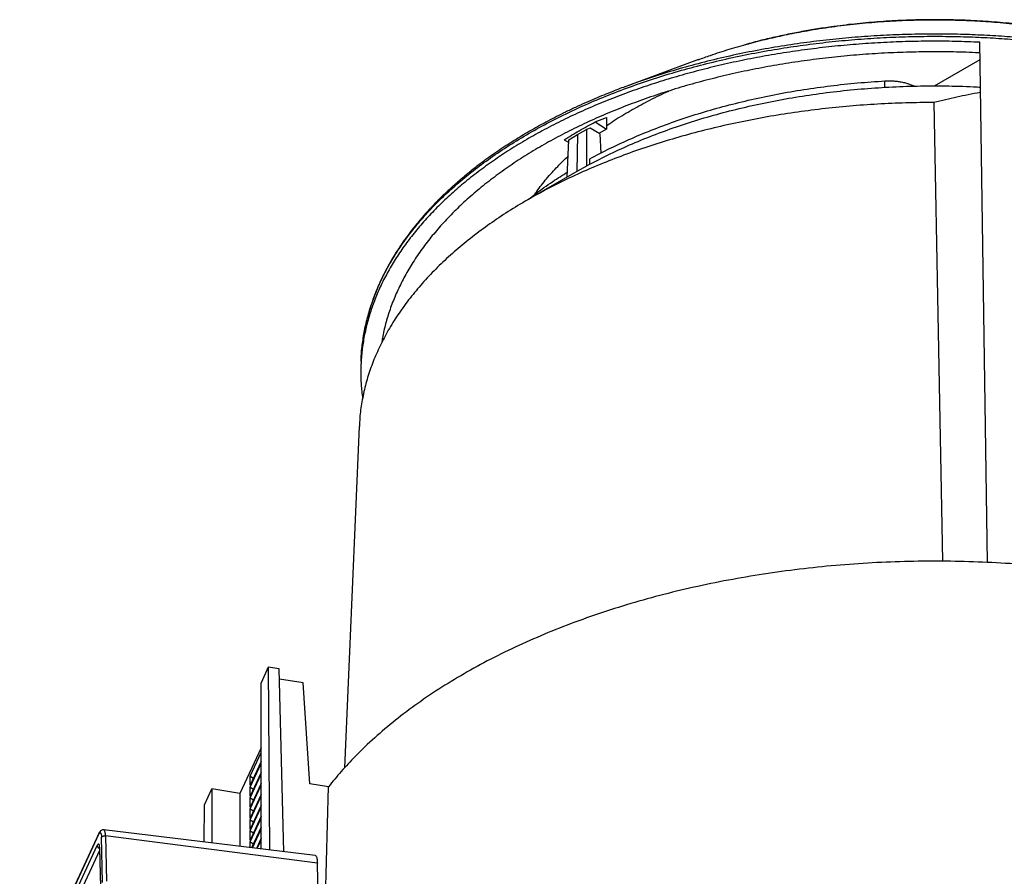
# Model space of a CAD drawing. Header units: millimetres. Extents: x 224 to 956, y 38 to 794.
# Tile 39 of 131: x 784 to 871, y 148 to 225. Entities that reach past the tile are written whole.
import ezdxf

# ---------------------------------------------------------------- set-up
doc = ezdxf.new("R2010")
doc.units = ezdxf.units.MM

msp = doc.modelspace()

# ---------------------------------------------------------------- linework, layer by layer
at = {"color": 179, "linetype": 'Continuous', "lineweight": 25}
for p, q in [((869.983, 176.178), (869.301, 222.673)), ((844.152, 221.12), (837.757, 218.76)), ((865.23, 218.765), (869.324, 221.129)), ((865.23, 218.765), (869.324, 221.129)), ((837.765, 218.753), (837.553, 218.676)), ((865.195, 217.287), (865.944, 176.287)), ((834.919, 215.548), (835.932, 215.937)), ((834.919, 215.548), (835.932, 214.909)), ((835.932, 215.937), (835.932, 214.909)), ((833.355, 214.416), (834.143, 214.86)), ((834.49, 214.993), (834.143, 214.86)), ((834.143, 214.86), (834.147, 211.604)), ((835.343, 214.474), (834.49, 214.993)), ((835.932, 214.909), (835.248, 214.531)), ((832.147, 213.948), (832.574, 213.721)), ((832.434, 210.615), (832.585, 213.961)), ((832.585, 213.961), (833.355, 214.416)), ((833.355, 214.416), (833.279, 211.116)), ((835.343, 214.474), (835.421, 212.751)), ((834.44, 211.757), (834.439, 212.242)), ((833.274, 211.113), (828.896, 208.585)), ((834.147, 211.604), (833.279, 211.116)), ((834.147, 211.604), (834.165, 211.615)), ((814.012, 194.153), (813.998, 193.704)), ((814.018, 194.153), (814.018, 194.174)), ((813.85, 188.323), (812.545, 157.825)), ((805.729, 166.817), (805.078, 165.414)), ((805.729, 166.817), (805.821, 150.488)), ((806.695, 166.668), (805.729, 166.817)), ((807.127, 150.329), (806.695, 166.668)), ((805.078, 150.579), (805.078, 165.414)), ((808.832, 165.431), (806.719, 165.758)), ((809.444, 156.389), (808.832, 165.431)), ((805.078, 159.615), (803.19, 155.546)), ((804.096, 157.09), (805.078, 159.207)), ((805.078, 158.39), (804.096, 156.273)), ((804.096, 156.11), (805.078, 158.227)), ((805.078, 157.41), (804.096, 155.293)), ((804.096, 155.13), (805.078, 157.247)), ((804.096, 156.273), (804.096, 157.09)), ((804.096, 157.09), (804.391, 156.911)), ((800.027, 154.532), (800.678, 155.935)), ((800.678, 155.935), (800.678, 151.114)), ((803.19, 155.546), (800.678, 155.935)), ((805.078, 156.431), (804.096, 154.314)), ((804.096, 154.15), (805.078, 156.267)), ((804.096, 155.293), (804.096, 156.11)), ((804.096, 156.11), (804.391, 155.931)), ((811.104, 156.132), (809.444, 156.389)), ((810.473, 131.644), (811.106, 156.132)), ((803.19, 155.546), (803.19, 150.809)), ((805.078, 155.451), (804.096, 153.334)), ((804.096, 153.17), (805.078, 155.287)), ((804.096, 154.314), (804.096, 155.13)), ((804.096, 155.13), (804.391, 154.951)), ((800.009, 151.196), (800.027, 154.532)), ((805.078, 154.471), (804.096, 152.354)), ((804.096, 152.191), (805.078, 154.308)), ((804.096, 153.334), (804.096, 154.15)), ((804.096, 154.15), (804.391, 153.971)), ((805.078, 153.491), (804.096, 151.374)), ((804.096, 151.211), (805.078, 153.328)), ((804.096, 152.354), (804.096, 153.17)), ((804.096, 153.17), (804.391, 152.992)), ((809.916, 149.99), (791.031, 152.289)), ((804.096, 151.374), (804.096, 152.191)), ((804.096, 152.191), (804.391, 152.012)), ((805.078, 152.511), (804.229, 150.682)), ((804.301, 150.673), (805.078, 152.348)), ((790.557, 151.867), (783.517, 136.7)), ((790.575, 151.954), (783.535, 136.787)), ((790.905, 147.578), (790.822, 151.616)), ((791.184, 151.743), (791.267, 147.706)), ((810.11, 149.297), (791.184, 151.743)), ((805.078, 151.531), (804.66, 150.63)), ((804.731, 150.621), (805.078, 151.368)), ((783.661, 136.27), (790.442, 150.88)), ((790.652, 150.617), (790.723, 147.153)), ((790.661, 150.672), (790.733, 147.208)), ((804.096, 150.698), (804.096, 151.211)), ((804.096, 151.211), (804.391, 151.032)), ((810.564, 127.224), (810.11, 149.297))]:
    msp.add_line(p, q, dxfattribs=at)
at = {"color": 8, "linetype": 'Continuous', "lineweight": 25}
for p, q in [((860.81, 218.641), (860.812, 219.216)), ((790.575, 151.953), (790.557, 151.867)), ((790.655, 150.429), (783.951, 135.985)), ((790.654, 150.617), (790.661, 150.672))]:
    msp.add_line(p, q, dxfattribs=at)
at = {"color": 179, "linetype": 'Continuous', "lineweight": 25}
for points, knots in [([(844.158, 221.115), (844.511, 221.245), (845.405, 221.576), (846.89, 222.051), (848.598, 222.546), (850.332, 222.986), (852.083, 223.374), (853.99, 223.738), (856.049, 224.062), (858.253, 224.331), (860.44, 224.524), (862.602, 224.643), (864.727, 224.693), (866.808, 224.678), (868.838, 224.601), (870.9, 224.462), (872.984, 224.255), (875.074, 223.978), (877.074, 223.647), (878.98, 223.268), (880.79, 222.848), (882.505, 222.394), (884.208, 221.881), (885.501, 221.456), (886.234, 221.177), (886.396, 221.115)], [0, 0, 0, 0, 0.028208, 0.071345, 0.114167, 0.156628, 0.198682, 0.240288, 0.291605, 0.342094, 0.391693, 0.440349, 0.488016, 0.534656, 0.580239, 0.62474, 0.674252, 0.722314, 0.768921, 0.814075, 0.857787, 0.900072, 0.940953, 0.986908, 1, 1, 1, 1]), ([(884.888, 221.649), (884.671, 221.721), (884.194, 221.879), (883.307, 222.153), (882.239, 222.462), (880.956, 222.802), (879.6, 223.127), (878.156, 223.435), (876.522, 223.743), (874.686, 224.035), (872.644, 224.294), (870.58, 224.489), (868.502, 224.62), (866.413, 224.687), (864.321, 224.69), (862.23, 224.628), (860.148, 224.502), (858.08, 224.312), (856.237, 224.084), (854.616, 223.838), (853.212, 223.593), (851.824, 223.317), (850.686, 223.063), (849.758, 222.838), (849.041, 222.656), (848.552, 222.522), (848.311, 222.456)], [0, 0, 0, 0, 0.019698, 0.043345, 0.079162, 0.113775, 0.154528, 0.1948, 0.235039, 0.289891, 0.344781, 0.399658, 0.454573, 0.509479, 0.564422, 0.619356, 0.67433, 0.72929, 0.784294, 0.822784, 0.861293, 0.899815, 0.938387, 0.957469, 0.979018, 1, 1, 1, 1]), ([(869.301, 222.673), (868.564, 222.701), (867.091, 222.757), (864.874, 222.772), (862.659, 222.735), (860.449, 222.642), (858.248, 222.494), (856.06, 222.291), (853.889, 222.034), (851.739, 221.724), (849.615, 221.359), (847.52, 220.943), (845.458, 220.474), (843.433, 219.954), (841.449, 219.385), (839.509, 218.766), (837.617, 218.1), (835.777, 217.387), (833.992, 216.629), (832.265, 215.827), (830.6, 214.983), (829, 214.099), (827.467, 213.175), (826.005, 212.213), (824.616, 211.217), (823.303, 210.186), (822.068, 209.124), (820.914, 208.032), (819.842, 206.912), (818.856, 205.766), (817.956, 204.597), (817.144, 203.407), (816.422, 202.197), (815.791, 200.971), (815.253, 199.73), (814.808, 198.477), (814.457, 197.214), (814.201, 195.943), (814.04, 194.667), (813.976, 193.388), (814.001, 192.109), (814.098, 191.258), (814.147, 190.833)], [0, 0, 0, 0, 0.025, 0.05, 0.075, 0.1, 0.125, 0.15, 0.175, 0.2, 0.225, 0.25, 0.275, 0.3, 0.325, 0.35, 0.375, 0.4, 0.425, 0.45, 0.475, 0.5, 0.525, 0.55, 0.575, 0.6, 0.625, 0.65, 0.675, 0.7, 0.725, 0.75, 0.775, 0.8, 0.825, 0.85, 0.875, 0.9, 0.925, 0.95, 0.975, 1, 1, 1, 1]), ([(869.315, 221.717), (869.177, 221.725), (868.294, 221.775), (866.659, 221.812), (864.416, 221.822), (862.174, 221.77), (859.939, 221.66), (857.714, 221.491), (855.505, 221.265), (853.316, 220.982), (851.151, 220.642), (849.015, 220.245), (846.912, 219.794), (844.847, 219.288), (842.823, 218.728), (840.846, 218.117), (838.918, 217.454), (837.044, 216.742), (835.227, 215.982), (833.472, 215.175), (831.782, 214.324), (830.16, 213.429), (828.61, 212.492), (827.134, 211.517), (825.737, 210.503), (824.42, 209.455), (823.187, 208.373), (822.039, 207.26), (820.98, 206.118), (820.011, 204.95), (819.134, 203.758), (818.352, 202.544), (817.665, 201.311), (817.076, 200.061), (816.584, 198.797), (816.198, 197.522), (815.954, 196.522), (815.874, 195.947), (815.854, 195.802)], [0, 0, 0, 0, 0.005402, 0.034368, 0.063333, 0.092299, 0.121264, 0.15023, 0.179195, 0.208161, 0.237126, 0.266092, 0.295057, 0.324023, 0.352988, 0.381954, 0.410919, 0.439885, 0.46885, 0.497816, 0.526781, 0.555747, 0.584712, 0.613678, 0.642643, 0.671609, 0.700574, 0.72954, 0.758505, 0.787471, 0.816436, 0.845402, 0.874367, 0.903333, 0.932298, 0.961264, 0.990229, 1, 1, 1, 1]), ([(834.439, 212.242), (835.043, 212.563), (836.252, 213.204), (838.177, 214.091), (840.177, 214.92), (842.255, 215.683), (844.401, 216.38), (846.611, 217.007), (848.877, 217.564), (851.193, 218.047), (853.551, 218.457), (855.945, 218.79), (858.366, 219.052), (859.997, 219.161), (860.812, 219.216)], [0, 0, 0, 0, 0.083333, 0.166667, 0.25, 0.333333, 0.416667, 0.5, 0.583333, 0.666667, 0.75, 0.833333, 0.916667, 1, 1, 1, 1]), ([(860.812, 219.216), (860.943, 219.221), (861.206, 219.231), (861.602, 219.215), (861.992, 219.175), (862.371, 219.11), (862.737, 219.022), (863.081, 218.909), (863.319, 218.817), (863.432, 218.758), (863.448, 218.749)], [0, 0, 0, 0, 0.139617, 0.279234, 0.418851, 0.558468, 0.698085, 0.837702, 0.977319, 1, 1, 1, 1]), ([(837.757, 218.76), (837.548, 218.682), (837.099, 218.513), (836.42, 218.248), (835.673, 217.948), (834.875, 217.615), (834.032, 217.247), (833.155, 216.848), (832.027, 216.31), (830.704, 215.637), (829.234, 214.826), (827.816, 213.981), (826.428, 213.085), (825.376, 212.345), (824.648, 211.804), (824.227, 211.482), (823.824, 211.164), (823.458, 210.868), (823.159, 210.62), (822.927, 210.424), (822.752, 210.274), (822.608, 210.149), (822.462, 210.021), (822.284, 209.863), (822.059, 209.66), (821.791, 209.413), (821.498, 209.138), (821.199, 208.849), (820.914, 208.567), (820.6, 208.247), (820.265, 207.897), (819.914, 207.516), (819.575, 207.136), (819.227, 206.73), (818.902, 206.336), (818.509, 205.842), (818.154, 205.372), (817.743, 204.797), (817.458, 204.377), (817.226, 204.018), (817.103, 203.825), (817.008, 203.671), (816.867, 203.44), (816.701, 203.16), (816.503, 202.811), (816.33, 202.494), (816.157, 202.164), (815.994, 201.841), (815.778, 201.393), (815.525, 200.832), (815.253, 200.162), (815.019, 199.526), (814.813, 198.896), (814.625, 198.25), (814.478, 197.666), (814.366, 197.151), (814.282, 196.716), (814.207, 196.269), (814.143, 195.81), (814.091, 195.355), (814.054, 194.92), (814.03, 194.571), (814.021, 194.366), (814.018, 194.298)], [0, 0, 0, 0, 0.014373, 0.030955, 0.049131, 0.068752, 0.08982, 0.112338, 0.135556, 0.17724, 0.217736, 0.257011, 0.298965, 0.342106, 0.355903, 0.369812, 0.383807, 0.396598, 0.407438, 0.414986, 0.421185, 0.426038, 0.43052, 0.436963, 0.445465, 0.455362, 0.467014, 0.478797, 0.490001, 0.500629, 0.516625, 0.53112, 0.544979, 0.560433, 0.577583, 0.589722, 0.616139, 0.630182, 0.653518, 0.662388, 0.669408, 0.674584, 0.679131, 0.69453, 0.704777, 0.716689, 0.728545, 0.739997, 0.751047, 0.77605, 0.799098, 0.821159, 0.842429, 0.864647, 0.888334, 0.902939, 0.917938, 0.933318, 0.94907, 0.965182, 0.980313, 0.993454, 1, 1, 1, 1]), ([(834.165, 211.615), (834.783, 211.942), (836.019, 212.597), (837.99, 213.502), (840.039, 214.347), (842.167, 215.124), (844.367, 215.831), (846.631, 216.467), (848.953, 217.029), (851.326, 217.515), (853.742, 217.925), (856.193, 218.256), (858.673, 218.508), (861.173, 218.68), (863.686, 218.773), (866.203, 218.778), (868.097, 218.74), (869.146, 218.673), (869.36, 218.66)], [0, 0, 0, 0, 0.065543, 0.131086, 0.196629, 0.262172, 0.327714, 0.393257, 0.4588, 0.524343, 0.589886, 0.655429, 0.720972, 0.786515, 0.852057, 0.9176, 0.983143, 1, 1, 1, 1]), ([(835.932, 215.206), (836.143, 215.352), (836.814, 215.818), (838.041, 216.555), (839.613, 217.41), (840.774, 217.994), (841.43, 218.277), (841.508, 218.311)], [0, 0, 0, 0, 0.127275, 0.405509, 0.683742, 0.961976, 1, 1, 1, 1]), ([(869.367, 218.189), (869.347, 218.186), (868.968, 218.123), (868.261, 217.984), (867.236, 217.771), (866.22, 217.541), (865.54, 217.372), (865.195, 217.287)], [0, 0, 0, 0, 0.014476, 0.266411, 0.503976, 0.748498, 1, 1, 1, 1]), ([(865.195, 217.287), (864.355, 217.279), (862.675, 217.264), (860.161, 217.151), (857.66, 216.972), (855.177, 216.721), (852.718, 216.4), (850.289, 216.011), (847.896, 215.553), (845.545, 215.028), (843.241, 214.437), (840.99, 213.782), (838.798, 213.064), (836.669, 212.285), (834.608, 211.447), (832.621, 210.551), (830.713, 209.6), (828.887, 208.597), (827.149, 207.543), (825.502, 206.441), (823.951, 205.294), (822.498, 204.105), (821.149, 202.876), (819.905, 201.61), (818.77, 200.311), (817.747, 198.981), (816.838, 197.623), (816.045, 196.242), (815.37, 194.84), (814.815, 193.42), (814.38, 191.987), (814.073, 190.543), (813.898, 189.32), (813.874, 188.579), (813.866, 188.323)], [0, 0, 0, 0, 0.031717, 0.063434, 0.095152, 0.126869, 0.158586, 0.190303, 0.22202, 0.253738, 0.285455, 0.317172, 0.348889, 0.380606, 0.412324, 0.444041, 0.475758, 0.507475, 0.539193, 0.57091, 0.602627, 0.634344, 0.666061, 0.697779, 0.729496, 0.761213, 0.79293, 0.824647, 0.856365, 0.888082, 0.919799, 0.951516, 0.983233, 1, 1, 1, 1]), ([(832.147, 213.948), (832.594, 214.223), (833.488, 214.774), (834.442, 215.29), (834.919, 215.548)], [0, 0, 0, 0, 0.5, 1, 1, 1, 1]), ([(829.529, 209.067), (829.588, 209.157), (829.9, 209.636), (830.579, 210.478), (831.508, 211.537), (832.2, 212.197), (832.519, 212.501)], [0, 0, 0, 0, 0.074979, 0.39896, 0.722942, 1, 1, 1, 1]), ([(829.019, 208.657), (829.209, 208.812), (829.873, 209.354), (831.014, 210.165), (832.011, 210.795), (832.454, 211.075)], [0, 0, 0, 0, 0.182176, 0.636123, 1, 1, 1, 1]), ([(899.915, 169.869), (899.698, 169.958), (899.265, 170.136), (898.606, 170.396), (897.942, 170.652), (897.273, 170.902), (896.372, 171.229), (895.46, 171.546), (893.817, 172.09), (891.642, 172.755), (888.652, 173.549), (885.59, 174.247), (882.467, 174.846), (879.29, 175.344), (875, 175.872), (869.55, 176.274), (862.961, 176.337), (856.4, 175.979), (849.947, 175.205), (843.682, 174.025), (837.681, 172.452), (832.018, 170.507), (827.636, 168.594), (824.367, 166.905), (822.041, 165.56), (819.846, 164.144), (817.791, 162.66), (815.881, 161.113), (814.473, 159.828), (813.484, 158.842), (812.849, 158.176), (812.241, 157.503), (811.657, 156.822), (811.29, 156.362), (811.106, 156.132)], [0, 0, 0, 0, 0.0076, 0.015197, 0.022791, 0.030383, 0.037976, 0.053168, 0.06077, 0.092083, 0.123397, 0.154711, 0.186025, 0.217339, 0.248653, 0.311256, 0.37386, 0.436464, 0.499068, 0.561671, 0.624275, 0.686879, 0.749482, 0.780796, 0.81211, 0.843424, 0.874738, 0.906052, 0.937366, 0.949899, 0.962422, 0.974943, 0.987467, 1, 1, 1, 1]), ([(791.031, 152.289), (790.993, 152.289), (790.908, 152.291), (790.789, 152.234), (790.669, 152.127), (790.607, 152.012), (790.575, 151.953)], [0, 0, 0, 0, 0.189026, 0.428481, 0.70517, 1, 1, 1, 1]), ([(790.557, 151.867), (790.588, 151.924), (790.637, 152.011), (790.697, 152.038), (790.739, 152.022), (790.773, 151.965), (790.808, 151.849), (790.816, 151.708), (790.822, 151.616)], [0, 0, 0, 0, 0.2394553, 0.368362, 0.5000009, 0.6316385, 0.7605417, 1, 1, 1, 1]), ([(790.822, 151.616), (790.835, 151.636), (790.856, 151.668), (790.909, 151.701), (790.958, 151.723), (791.013, 151.738), (791.089, 151.75), (791.147, 151.746), (791.184, 151.743)], [0, 0, 0, 0, 0.239696, 0.368514, 0.5, 0.631482, 0.760301, 1, 1, 1, 1]), ([(790.661, 150.672), (790.657, 150.748), (790.65, 150.865), (790.621, 150.961), (790.593, 151.008), (790.558, 151.021), (790.508, 150.999), (790.468, 150.927), (790.442, 150.88)], [0, 0, 0, 0, 0.239454, 0.368361, 0.500001, 0.631639, 0.760541, 1, 1, 1, 1]), ([(790.657, 150.738), (790.656, 150.738), (790.651, 150.737), (790.65, 150.718), (790.65, 150.679), (790.651, 150.639), (790.651, 150.619)], [0, 0, 0, 0, 0.114718, 0.402034, 0.697912, 1, 1, 1, 1]), ([(809.915, 149.985), (809.934, 149.981), (809.975, 149.971), (810.027, 149.884), (810.07, 149.739), (810.1, 149.545), (810.106, 149.38), (810.11, 149.297)], [0, 0, 0, 0, 0.1702016, 0.3776542, 0.5851014, 0.7925502, 1, 1, 1, 1])]:
    msp.add_open_spline(points, degree=3, knots=knots, dxfattribs=at)
at = {"color": 8, "linetype": 'Continuous', "lineweight": 25}
for points, knots in [([(814.018, 194.174), (814.018, 194.225), (814.019, 194.705), (814.112, 195.62), (814.308, 196.923), (814.618, 198.239), (815.035, 199.566), (815.565, 200.898), (816.209, 202.232), (816.971, 203.562), (817.85, 204.884), (818.848, 206.192), (819.964, 207.482), (821.197, 208.748), (822.544, 209.985), (824.004, 211.188), (825.57, 212.352), (827.24, 213.472), (829.006, 214.544), (830.863, 215.564), (832.803, 216.528), (834.82, 217.432), (836.903, 218.274), (839.046, 219.052), (841.239, 219.764), (843.473, 220.408), (845.74, 220.984), (848.029, 221.492), (850.334, 221.931), (852.644, 222.303), (854.952, 222.609), (857.249, 222.85), (859.53, 223.028), (861.787, 223.146), (864.014, 223.205), (866.205, 223.209), (868.355, 223.16), (870.46, 223.062), (872.596, 222.911), (874.755, 222.704), (876.927, 222.44), (879.027, 222.13), (881.052, 221.778), (882.991, 221.39), (884.844, 220.973), (886.61, 220.529), (888.303, 220.06), (890.076, 219.522), (891.912, 218.909), (893.789, 218.217), (895.55, 217.505), (897.2, 216.778), (898.742, 216.04), (900.185, 215.297), (901.089, 214.786), (901.533, 214.535)], [0, 0, 0, 0, 0.002211, 0.020812, 0.039722, 0.058929, 0.07842, 0.098181, 0.118196, 0.138448, 0.158918, 0.179585, 0.200429, 0.221426, 0.242552, 0.263783, 0.285094, 0.306458, 0.327848, 0.349238, 0.370602, 0.391912, 0.413143, 0.43427, 0.455267, 0.47611, 0.496778, 0.517247, 0.537499, 0.557514, 0.577275, 0.596767, 0.615973, 0.634883, 0.653485, 0.671769, 0.689727, 0.707352, 0.724639, 0.743594, 0.762115, 0.780202, 0.797853, 0.815069, 0.831558, 0.847633, 0.863299, 0.878562, 0.89779, 0.916363, 0.934296, 0.951608, 0.968317, 0.984441, 1, 1, 1, 1]), ([(892.791, 218.754), (892.473, 218.873), (891.512, 219.232), (889.979, 219.735), (888.193, 220.279), (886.473, 220.754), (884.677, 221.203), (882.805, 221.622), (880.868, 222.006), (878.869, 222.35), (876.811, 222.652), (874.683, 222.909), (872.558, 223.112), (870.442, 223.261), (868.344, 223.359), (866.202, 223.408), (864.018, 223.404), (861.799, 223.345), (859.55, 223.228), (857.277, 223.05), (854.987, 222.81), (852.688, 222.506), (850.386, 222.135), (848.089, 221.697), (845.808, 221.191), (843.549, 220.617), (841.324, 219.973), (839.389, 219.354), (838.225, 218.923), (837.765, 218.753)], [0, 0, 0, 0, 0.0195479, 0.0590504, 0.0909832, 0.1237758, 0.1574397, 0.1919844, 0.2274172, 0.2630864, 0.2996189, 0.3370135, 0.3752663, 0.4107803, 0.446989, 0.4838813, 0.5214433, 0.5596582, 0.5985063, 0.6379645, 0.6780066, 0.7186032, 0.7597219, 0.8013269, 0.8433796, 0.8858383, 0.9286588, 0.9717944, 1, 1, 1, 1]), ([(791.184, 151.743), (791.182, 151.804), (791.177, 151.929), (791.155, 152.082), (791.121, 152.201), (791.079, 152.274), (791.045, 152.281), (791.031, 152.284)], [0, 0, 0, 0, 0.193373, 0.398326, 0.6118, 0.829804, 1, 1, 1, 1]), ([(790.442, 150.88), (790.447, 150.849), (790.453, 150.801), (790.49, 150.739), (790.527, 150.695), (790.574, 150.657), (790.615, 150.63), (790.643, 150.622), (790.651, 150.62)], [0, 0, 0, 0, 0.293263, 0.45088, 0.611755, 0.772618, 0.930232, 1, 1, 1, 1])]:
    msp.add_open_spline(points, degree=3, knots=knots, dxfattribs=at)

doc.saveas('drawing.dxf')
